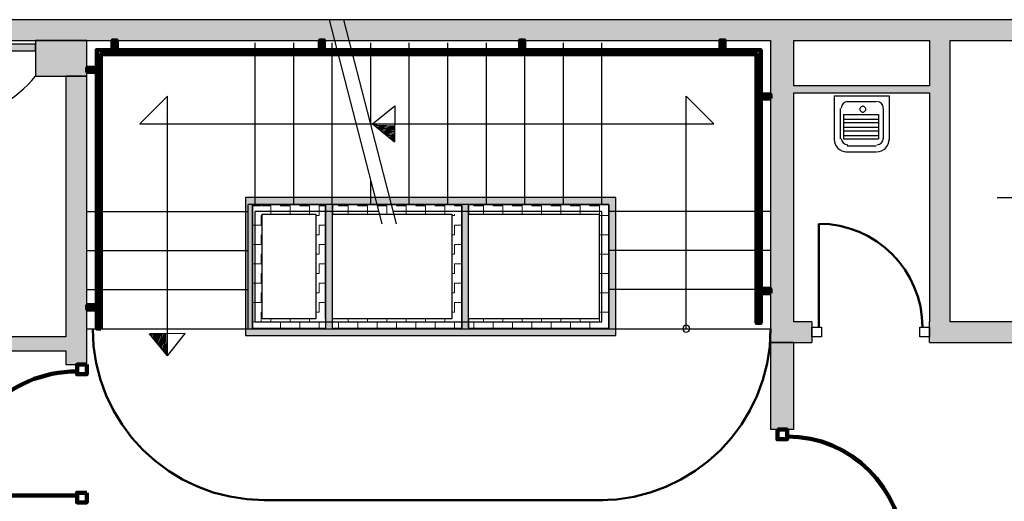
# Model space of a CAD drawing. Header units: metres. Extents: x -1 to 461, y -6 to 31.
# Tile 13 of 29: x 410.34 to 417.47, y 24.74 to 28.23. Entities that reach past the tile are written whole.
import ezdxf

# ---------------------------------------------------------------- set-up
doc = ezdxf.new("R2010")
doc.units = ezdxf.units.M
doc.linetypes.add('CONTINUA', pattern=[0])
doc.linetypes.add('VERDECKT', pattern=[9.525, 6.35, -3.175])
for name, color, linetype, lineweight in [('3D P1 MURS EXISTENTS', 7, 'CONTINUA', 25), ('3D P1 MURS NOUS', 7, 'CONTINUA', 25), ('3D P1 PILAR', 7, 'CONTINUA', 25), ('3D PB MURS ASCENSOR TOTAL EDIFICI', 7, 'CONTINUA', 25), ('P1 ESCALES 2D', 7, 'CONTINUA', 25), ('P1 MOBLES', 7, 'CONTINUA', 25)]:
    doc.layers.add(name, color=color, linetype=linetype, lineweight=lineweight)
pattern_1 = [(180, (-0.14, -0.14), (-0.07, -0.07), [0.07, -0.07]), (270, (-0.14, -0.14), (0.07, -0.07), [0.07, -0.07])]
pattern_2 = [(0, (0.14, 0.14), (0.07, 0.07), [0.07, -0.07]), (90, (0.14, 0.14), (-0.07, 0.07), [0.07, -0.07])]
pattern_3 = [(90, (-0.14, 0.14), (-0.07, 0.07), [0.07, -0.07]), (180, (-0.14, 0.14), (-0.07, -0.07), [0.07, -0.07])]

# ---------------------------------------------------------------- blocks, each defined once
blk = doc.blocks.new('OBJETO_COMPLEJO_0')
at = {"layer": '3D P1 MURS NOUS', "color": 240, "linetype": 'CONTINUA', "lineweight": 140, "transparency": 33554687}
for points in [[(411.0148, 28.0082), (411.0148, 28.078), (411.0448, 28.078), (411.0448, 28.0082), (411.0148, 28.0082)], [(412.5148, 28.0082), (412.5148, 28.078), (412.5448, 28.078), (412.5448, 28.0082), (412.5148, 28.0082)], [(413.9648, 28.0082), (413.9648, 28.078), (413.9948, 28.078), (413.9948, 28.0082), (413.9648, 28.0082)], [(415.4148, 28.0082), (415.4148, 28.078), (415.4448, 28.078), (415.4448, 28.0082), (415.4148, 28.0082)], [(410.9304, 25.9895), (410.9004, 25.9896), (410.9003, 28.0082), (415.7064, 28.0082), (415.7064, 26.0308), (415.6764, 26.0308), (415.6764, 27.9782), (410.9302, 27.9782), (410.9304, 25.9895)], [(410.9003, 27.8505), (410.8306, 27.8505), (410.8306, 27.8805), (410.9003, 27.8805), (410.9003, 27.8505)], [(415.7762, 27.6574), (415.7064, 27.6574), (415.7064, 27.6874), (415.7762, 27.6874), (415.7762, 27.6574)], [(415.7762, 26.2474), (415.7064, 26.2474), (415.7064, 26.2774), (415.7762, 26.2774), (415.7762, 26.2474)], [(410.9004, 26.1296), (410.8307, 26.1296), (410.8307, 26.1596), (410.9004, 26.1596), (410.9004, 26.1296)]]:
    blk.add_lwpolyline(points, close=True, dxfattribs=at)
blk = doc.blocks.new('OBJETO_COMPLEJO_25')
at = {"layer": 'P1 ESCALES 2D', "color": 7, "lineweight": 25, "transparency": 33554687}
for start, end in [(90, 270), (270, 90)]:
    blk.add_arc((415.167, 25.9895), 0.025, start, end, dxfattribs=at)

msp = doc.modelspace()

# ---------------------------------------------------------------- hatches: boundary and pattern name
at = {"layer": '3D P1 MURS EXISTENTS', "linetype": 'CONTINUA', "lineweight": 18, "true_color": 0xa0a0a0, "transparency": 33554687}
for points in [[(426.8464, 28.2282), (401.2904, 28.2282), (401.2607, 28.0782), (426.8153, 28.0782)], [(408.9875, 28.002), (410.457, 28.002), (410.457, 28.052), (408.9875, 28.052)], [(415.777, 28.0782), (415.777, 25.8895), (415.947, 25.8895), (415.947, 28.0782)], [(417.077, 26.0395), (417.077, 28.0782), (416.927, 28.0782), (416.927, 26.0395)], [(410.827, 25.7295), (410.827, 27.8195), (410.677, 27.8195), (410.677, 25.7295)], [(415.947, 27.6995), (416.927, 27.6995), (416.927, 27.7495), (415.947, 27.7495)], [(416.077, 25.8895), (416.077, 26.0395), (415.947, 26.0395), (415.947, 25.8895)], [(416.927, 25.8895), (417.707, 25.8895), (417.707, 26.0395), (416.927, 26.0395)], [(409.8657, 25.8295), (410.677, 25.8295), (410.677, 25.9295), (409.8657, 25.9295)]]:
    msp.add_hatch(color=253, dxfattribs=at).paths.add_polyline_path(points)
at = {"layer": '3D P1 MURS NOUS', "linetype": 'CONTINUA', "lineweight": 18, "transparency": 33554687}
msp.add_hatch(color=220, dxfattribs=at).paths.add_polyline_path([(415.777, 25.8895), (415.777, 25.2588), (415.947, 25.2588), (415.947, 25.8895)])
at = {"layer": '3D P1 PILAR', "linetype": 'CONTINUA', "lineweight": 18, "transparency": 33554687}
msp.add_hatch(color=9, dxfattribs=at).paths.add_polyline_path([(410.457, 27.8195), (410.827, 27.8195), (410.827, 28.0782), (410.457, 28.0782)])
at = {"layer": '3D PB MURS ASCENSOR TOTAL EDIFICI', "linetype": 'CONTINUA', "lineweight": 18, "transparency": 33554687}
for points in [[(411.9764, 26.9396), (411.9764, 25.9396), (412.0264, 25.9396), (412.0264, 26.9396)], [(413.5914, 26.9396), (412.0264, 26.9396), (412.0264, 26.8896), (413.5914, 26.8896)], [(412.6064, 25.9896), (412.6064, 26.8896), (412.5564, 26.8896), (412.5564, 25.9896)], [(413.5914, 25.9896), (413.5914, 26.8896), (413.5414, 26.8896), (413.5414, 25.9896)], [(414.6569, 26.9396), (413.5914, 26.9396), (413.5914, 26.8896), (414.6569, 26.8896)], [(414.6569, 25.9396), (414.6569, 26.8896), (414.6069, 26.8896), (414.6069, 25.9396)], [(412.0264, 25.9396), (413.5414, 25.9396), (413.5414, 25.9896), (412.0264, 25.9896)], [(413.5414, 25.9396), (414.6069, 25.9396), (414.6069, 25.9896), (413.5414, 25.9896)]]:
    msp.add_hatch(color=40, dxfattribs=at).paths.add_polyline_path(points)
h = msp.add_hatch(dxfattribs=at)
h.set_pattern_fill('TRAMA', color=40, scale=0.07, angle=270, style=0, pattern_type=2)
h.set_pattern_definition([(270, (0.14, -0.14), (0.07, -0.07), [0.07, -0.07]), (360, (0.14, -0.14), (0.07, 0.07), [0.07, -0.07])])
h.paths.add_polyline_path([(412.0264, 26.8896), (412.0264, 25.9896), (412.0964, 25.9896), (412.0964, 26.8896)], flags=0)
h = msp.add_hatch(dxfattribs=at)
h.set_pattern_fill('TRAMA', color=40, scale=0.07, angle=180, style=0, pattern_type=2)
h.set_pattern_definition(pattern_1)
h.paths.add_polyline_path([(412.4864, 26.8896), (412.0964, 26.8896), (412.0964, 26.8196), (412.4864, 26.8196)], flags=0)
h = msp.add_hatch(dxfattribs=at)
h.set_pattern_fill('TRAMA', color=40, scale=0.07, angle=90, style=0, pattern_type=2)
h.set_pattern_definition(pattern_3)
h.paths.add_polyline_path([(412.5564, 25.9896), (412.5564, 26.8896), (412.4864, 26.8896), (412.4864, 25.9896)], flags=0)
h = msp.add_hatch(dxfattribs=at)
h.set_pattern_fill('TRAMA', color=40, scale=0.07, angle=180, style=0, pattern_type=2)
h.set_pattern_definition(pattern_1)
h.paths.add_polyline_path([(413.5414, 26.8896), (412.6064, 26.8896), (412.6064, 26.8196), (413.5414, 26.8196)], flags=0)
h = msp.add_hatch(dxfattribs=at)
h.set_pattern_fill('TRAMA', color=40, scale=0.07, angle=180, style=0, pattern_type=2)
h.set_pattern_definition(pattern_1)
h.paths.add_polyline_path([(414.6069, 26.8896), (413.5914, 26.8896), (413.5914, 26.8196), (414.6069, 26.8196)], flags=0)
h = msp.add_hatch(dxfattribs=at)
h.set_pattern_fill('TRAMA', color=40, scale=0.07, angle=90, style=0, pattern_type=2)
h.set_pattern_definition(pattern_3)
h.paths.add_polyline_path([(413.5414, 25.9896), (413.5414, 26.8196), (413.4714, 26.8196), (413.4714, 25.9896)], flags=0)
h = msp.add_hatch(dxfattribs=at)
h.set_pattern_fill('TRAMA', color=40, scale=0.07, angle=90, style=0, pattern_type=2)
h.set_pattern_definition(pattern_3)
h.paths.add_polyline_path([(414.6069, 25.9896), (414.6069, 26.8196), (414.5369, 26.8196), (414.5369, 25.9896)], flags=0)
h = msp.add_hatch(dxfattribs=at)
h.set_pattern_fill('TRAMA', color=40, scale=0.07, style=0, pattern_type=2)
h.set_pattern_definition(pattern_2)
h.paths.add_polyline_path([(412.4864, 25.9896), (412.4864, 26.0596), (412.0964, 26.0596), (412.0964, 25.9896)], flags=0)
h = msp.add_hatch(dxfattribs=at)
h.set_pattern_fill('TRAMA', color=40, scale=0.07, style=0, pattern_type=2)
h.set_pattern_definition(pattern_2)
h.paths.add_polyline_path([(412.6064, 25.9896), (413.4714, 25.9896), (413.4714, 26.0596), (412.6064, 26.0596)], flags=0)
h = msp.add_hatch(dxfattribs=at)
h.set_pattern_fill('TRAMA', color=40, scale=0.07, style=0, pattern_type=2)
h.set_pattern_definition(pattern_2)
h.paths.add_polyline_path([(413.5914, 25.9896), (414.5369, 25.9896), (414.5369, 26.0596), (413.5914, 26.0596)], flags=0)

# ---------------------------------------------------------------- linework, layer by layer
at = {"layer": '3D P1 MURS EXISTENTS', "color": 7, "linetype": 'CONTINUA', "lineweight": 25, "transparency": 33554687}
for p, q in [((426.8464, 28.2282), (401.2904, 28.2282)), ((408.9875, 28.0782), (415.777, 28.0782)), ((410.457, 28.052), (408.9875, 28.052)), ((410.457, 28.002), (410.457, 28.052)), ((415.777, 28.0782), (415.777, 25.8895)), ((415.947, 27.7495), (415.947, 28.0782)), ((415.947, 28.0782), (416.927, 28.0782)), ((416.927, 28.0782), (416.927, 27.7495)), ((417.077, 26.0395), (417.077, 28.0782)), ((417.077, 28.0782), (418.987, 28.0782)), ((408.9875, 28.002), (410.457, 28.002)), ((410.827, 27.8195), (410.677, 27.8195)), ((410.677, 27.8195), (410.677, 25.9295)), ((410.827, 25.7295), (410.827, 27.8195)), ((416.927, 27.7495), (415.947, 27.7495)), ((415.947, 27.6995), (416.927, 27.6995)), ((415.947, 26.0395), (415.947, 27.6995)), ((416.927, 27.6995), (416.927, 26.0395)), ((416.077, 26.0395), (415.947, 26.0395)), ((416.077, 26.0395), (416.077, 25.8895)), ((416.927, 25.8895), (416.927, 26.0395)), ((417.707, 26.0395), (417.077, 26.0395)), ((410.677, 25.9295), (409.8657, 25.9295)), ((415.777, 25.8895), (415.947, 25.8895)), ((415.947, 25.8895), (416.077, 25.8895)), ((416.927, 25.8895), (417.707, 25.8895)), ((409.8657, 25.8295), (410.677, 25.8295)), ((410.677, 25.8295), (410.677, 25.7295)), ((410.677, 25.7295), (410.827, 25.7295))]:
    msp.add_line(p, q, dxfattribs=at)
at = {"layer": '3D P1 MURS EXISTENTS', "color": 202, "linetype": 'CONTINUA', "lineweight": 50, "transparency": 33554687}
msp.add_line((416.127, 25.9995), (416.127, 26.7495), dxfattribs=at)
at = {"layer": '3D P1 MURS EXISTENTS', "color": 7, "linetype": 'CONTINUA', "lineweight": 25, "transparency": 33554687}
for points in [[(416.147, 25.9295), (416.077, 25.9295), (416.077, 25.9995), (416.147, 25.9995), (416.147, 25.9295)], [(416.927, 25.9295), (416.857, 25.9295), (416.857, 25.9995), (416.927, 25.9995), (416.927, 25.9295)]]:
    msp.add_lwpolyline(points, close=True, dxfattribs=at)
at = {"layer": '3D P1 MURS EXISTENTS', "color": 202, "linetype": 'CONTINUA', "lineweight": 50, "transparency": 33554687}
msp.add_arc((416.127, 25.9995), 0.75, 0, 90, dxfattribs=at)
at = {"layer": '3D P1 MURS NOUS', "color": 7, "linetype": 'CONTINUA', "lineweight": 25, "transparency": 33554687}
for p, q in [((415.777, 25.8895), (415.777, 25.2588)), ((415.947, 25.8895), (415.777, 25.8895)), ((415.947, 25.2588), (415.947, 25.8895)), ((415.947, 25.2588), (415.777, 25.2588))]:
    msp.add_line(p, q, dxfattribs=at)
at = {"layer": '3D P1 MURS NOUS', "color": 240, "linetype": 'CONTINUA', "lineweight": 140, "transparency": 33554687}
msp.add_line((410.757, 24.7804), (409.858, 24.7804), dxfattribs=at)
for points in [[(410.827, 25.7295), (410.827, 25.6595), (410.757, 25.6595), (410.757, 25.7295), (410.827, 25.7295)], [(415.827, 25.2588), (415.827, 25.1888), (415.897, 25.1888), (415.897, 25.2588), (415.827, 25.2588)], [(410.827, 24.8004), (410.827, 24.7304), (410.757, 24.7304), (410.757, 24.8004), (410.827, 24.8004)]]:
    msp.add_lwpolyline(points, close=True, dxfattribs=at)
for centre, radius, start, end in [((410.757, 24.7804), 0.899, 90, 180), ((415.897, 24.3688), 0.84, 0, 90)]:
    msp.add_arc(centre, radius, start, end, dxfattribs=at)
at = {"layer": '3D P1 PILAR', "color": 7, "linetype": 'CONTINUA', "lineweight": 25, "transparency": 33554687}
for p, q in [((410.827, 28.0782), (410.457, 28.0782)), ((410.457, 28.0782), (410.457, 27.8195)), ((410.827, 27.8195), (410.827, 28.0782)), ((410.457, 27.8195), (410.827, 27.8195))]:
    msp.add_line(p, q, dxfattribs=at)
at = {"layer": '3D PB MURS ASCENSOR TOTAL EDIFICI', "color": 7, "linetype": 'CONTINUA', "lineweight": 25, "transparency": 33554687}
for p, q in [((411.9764, 26.9396), (411.9764, 25.9396)), ((412.0264, 26.9396), (411.9764, 26.9396)), ((413.5914, 26.9396), (412.0264, 26.9396)), ((412.0264, 26.8896), (412.0964, 26.8896)), ((412.0264, 26.8896), (412.0264, 25.9896)), ((412.0964, 26.8896), (412.0264, 26.8896)), ((412.0264, 25.9896), (412.0264, 26.8896)), ((412.0964, 26.8896), (412.4864, 26.8896)), ((412.4864, 26.8896), (412.0964, 26.8896)), ((412.4864, 26.8896), (412.5564, 26.8896)), ((412.5564, 26.8896), (412.4864, 26.8896)), ((412.5564, 26.8896), (412.5564, 26.0596)), ((412.5564, 26.0596), (412.5564, 26.8896)), ((412.6064, 26.8896), (413.5414, 26.8896)), ((413.5414, 26.8896), (412.6064, 26.8896)), ((412.6064, 26.8896), (412.6064, 26.8196)), ((412.6064, 26.8196), (412.6064, 26.8896)), ((413.5414, 26.8196), (413.5414, 26.8896)), ((413.5414, 26.8896), (413.5414, 26.8196)), ((414.6569, 26.9396), (413.5914, 26.9396)), ((413.5914, 26.8896), (414.6069, 26.8896)), ((414.6069, 26.8896), (413.5914, 26.8896)), ((413.5914, 26.8896), (413.5914, 26.8196)), ((413.5914, 26.8196), (413.5914, 26.8896)), ((414.6069, 26.8196), (414.6069, 26.8896)), ((414.6069, 26.8896), (414.6069, 26.8196)), ((414.6569, 26.8896), (414.6569, 26.9396)), ((414.6569, 25.9396), (414.6569, 26.8896)), ((412.0964, 26.8196), (412.4864, 26.8196)), ((412.0964, 26.0596), (412.0964, 26.8196)), ((412.4864, 26.8196), (412.4864, 26.0596)), ((412.6064, 26.8196), (413.4714, 26.8196)), ((412.6064, 26.0596), (412.6064, 26.8196)), ((413.4714, 26.8196), (413.4714, 26.0596)), ((413.5414, 26.8196), (413.5414, 25.9896)), ((413.5414, 25.9896), (413.5414, 26.8196)), ((413.5914, 26.8196), (414.5369, 26.8196)), ((413.5914, 26.0596), (413.5914, 26.8196)), ((414.5369, 26.8196), (414.5369, 26.0596)), ((414.6069, 25.9896), (414.6069, 26.8196)), ((414.6069, 26.8196), (414.6069, 25.9896)), ((412.4864, 26.0596), (412.0964, 26.0596)), ((412.5564, 26.0596), (412.5564, 25.9896)), ((413.4714, 26.0596), (412.6064, 26.0596)), ((412.6064, 25.9896), (412.6064, 26.0596)), ((414.5369, 26.0596), (413.5914, 26.0596)), ((413.5914, 26.0596), (413.5914, 25.9896)), ((413.5914, 25.9896), (413.5914, 26.0596)), ((412.0264, 25.9896), (412.0964, 25.9896)), ((412.0964, 25.9896), (412.0264, 25.9896)), ((412.0964, 25.9896), (412.4864, 25.9896)), ((412.4864, 25.9896), (412.0964, 25.9896)), ((412.4864, 25.9896), (412.5564, 25.9896)), ((412.5564, 25.9896), (412.4864, 25.9896)), ((412.6064, 25.9896), (413.4714, 25.9896)), ((413.4714, 25.9896), (412.6064, 25.9896)), ((413.5414, 25.9896), (413.4714, 25.9896)), ((413.5914, 25.9896), (414.5369, 25.9896)), ((414.5369, 25.9896), (413.5914, 25.9896)), ((414.5369, 25.9896), (414.6069, 25.9896)), ((414.6069, 25.9896), (414.5369, 25.9896)), ((411.9764, 25.9396), (412.0264, 25.9396)), ((412.0264, 25.9396), (413.4714, 25.9396)), ((413.4714, 25.9396), (413.5414, 25.9396)), ((413.5414, 25.9396), (414.6069, 25.9396)), ((414.6069, 25.9396), (414.6569, 25.9396))]:
    msp.add_line(p, q, dxfattribs=at)
at = {"layer": 'P1 ESCALES 2D', "color": 7, "lineweight": 25, "transparency": 33554687}
for p, q in [((412.9668, 26.7495), (412.5843, 28.2285)), ((413.0701, 26.7495), (412.6876, 28.2285)), ((412.047, 26.8895), (412.047, 28.0595)), ((412.3259, 26.8895), (412.3259, 28.0595)), ((412.6048, 26.8895), (412.6048, 28.0595)), ((412.8837, 27.4702), (412.8837, 28.0595)), ((413.1625, 26.8895), (413.1625, 28.0595)), ((413.4414, 26.8895), (413.4414, 28.0595)), ((413.7203, 26.8895), (413.7203, 28.0595)), ((413.9992, 26.8895), (413.9992, 28.0595)), ((414.2781, 26.8895), (414.2781, 28.0595)), ((414.557, 26.8895), (414.557, 28.0595)), ((411.2108, 27.4745), (411.4108, 27.6745)), ((411.4108, 25.7946), (411.4108, 27.6745)), ((415.167, 25.9895), (415.167, 27.6745)), ((415.167, 27.6745), (415.367, 27.4745)), ((416.2385, 27.6767), (416.6355, 27.6767)), ((416.2385, 27.6767), (416.2385, 27.3559)), ((416.6355, 27.6767), (416.6355, 27.3559)), ((412.8955, 27.4745), (413.057, 27.6032)), ((413.057, 27.6032), (413.055, 27.3433)), ((416.2807, 27.5838), (416.2807, 27.3643)), ((416.3314, 27.6345), (416.5426, 27.6345)), ((416.5933, 27.5838), (416.5933, 27.3643)), ((416.3061, 27.5416), (416.3061, 27.3643)), ((416.3061, 27.5416), (416.5595, 27.5416)), ((416.5595, 27.5416), (416.5595, 27.3643)), ((411.2108, 27.4745), (415.367, 27.4745)), ((412.8955, 27.4745), (413.055, 27.3433)), ((416.3061, 27.5078), (416.5595, 27.5078)), ((416.3061, 27.4825), (416.5595, 27.4825)), ((416.3061, 27.4488), (416.5595, 27.4488)), ((416.3061, 27.4234), (416.5595, 27.4234)), ((416.3061, 27.3897), (416.5595, 27.3897)), ((416.3061, 27.3643), (416.5595, 27.3643)), ((416.3314, 27.3137), (416.5426, 27.3137)), ((416.3229, 27.2715), (416.5426, 27.2715)), ((412.8837, 26.8895), (412.8837, 27.0708)), ((411.997, 25.9895), (411.997, 26.8895)), ((412.9306, 26.8895), (411.997, 26.8895)), ((414.607, 26.8895), (413.0338, 26.8895)), ((414.607, 25.9895), (414.607, 26.8895)), ((417.417, 26.9395), (419.017, 26.9395)), ((410.827, 26.8395), (411.997, 26.8395)), ((412.047, 26.0395), (412.047, 26.8395)), ((412.9435, 26.8395), (412.047, 26.8395)), ((414.557, 26.8395), (413.0468, 26.8395)), ((414.557, 26.0395), (414.557, 26.8395)), ((415.777, 26.8395), (414.607, 26.8395)), ((410.827, 26.5561), (411.997, 26.5561)), ((415.777, 26.5561), (414.607, 26.5561)), ((410.827, 26.2728), (411.997, 26.2728)), ((415.777, 26.2728), (414.607, 26.2728)), ((412.047, 26.0395), (414.557, 26.0395)), ((410.827, 25.9895), (415.777, 25.9895)), ((411.5407, 25.9546), (411.2809, 25.9527)), ((411.412, 25.7932), (411.2809, 25.9527)), ((411.412, 25.7932), (411.5407, 25.9546))]:
    msp.add_line(p, q, dxfattribs=at)
for points in [[(416.3356, 27.6345), (416.3263, 27.6335), (416.3175, 27.6308), (416.3096, 27.6266), (416.3028, 27.6209), (416.2971, 27.614), (416.2928, 27.6061), (416.2901, 27.5974), (416.2892, 27.5881)], [(416.5933, 27.5881), (416.5923, 27.5974), (416.5896, 27.6061), (416.5853, 27.614), (416.5797, 27.6209), (416.5728, 27.6266), (416.5649, 27.6308), (416.5562, 27.6335), (416.5468, 27.6345)], [(416.2385, 27.3601), (416.2403, 27.3422), (416.2454, 27.3256), (416.2536, 27.3105), (416.2645, 27.2974), (416.2776, 27.2866), (416.2926, 27.2784), (416.3093, 27.2733), (416.3272, 27.2715)], [(416.2892, 27.3686), (416.2901, 27.3592), (416.2928, 27.3505), (416.2971, 27.3426), (416.3028, 27.3357), (416.3096, 27.3301), (416.3175, 27.3258), (416.3263, 27.3231), (416.3356, 27.3221)], [(416.5468, 27.3221), (416.5562, 27.3231), (416.5649, 27.3258), (416.5728, 27.3301), (416.5797, 27.3357), (416.5853, 27.3426), (416.5896, 27.3505), (416.5923, 27.3592), (416.5933, 27.3686)], [(416.5468, 27.2715), (416.5647, 27.2733), (416.5813, 27.2784), (416.5964, 27.2866), (416.6095, 27.2974), (416.6203, 27.3105), (416.6285, 27.3256), (416.6337, 27.3422), (416.6355, 27.3601)]]:
    msp.add_lwpolyline(points, dxfattribs=at)
msp.add_lwpolyline([(416.4666, 27.5796), (416.4661, 27.5839), (416.4649, 27.5878), (416.4629, 27.5914), (416.4604, 27.5945), (416.4572, 27.5971), (416.4537, 27.5991), (416.4497, 27.6003), (416.4454, 27.6007), (416.4412, 27.6003), (416.4372, 27.5991), (416.4336, 27.5971), (416.4305, 27.5945), (416.4279, 27.5914), (416.426, 27.5878), (416.4247, 27.5839), (416.4243, 27.5796), (416.4247, 27.5754), (416.426, 27.5714), (416.4279, 27.5678), (416.4305, 27.5647), (416.4336, 27.5621), (416.4372, 27.5602), (416.4412, 27.5589), (416.4454, 27.5585), (416.4497, 27.5589), (416.4537, 27.5602), (416.4572, 27.5621), (416.4604, 27.5647), (416.4629, 27.5678), (416.4649, 27.5714), (416.4661, 27.5754), (416.4666, 27.5796)], close=True, dxfattribs=at)
for centre, radius, start, end in [((409.722, 28.4293), 0.955, 280.07356, 320.31899), ((413.2349, 35.5967), 8.1393, 267.70046, 268.73965), ((413.2349, 35.5967), 8.1493, 267.79325, 268.74067), ((413.2349, 35.5967), 8.1593, 267.88561, 268.7417), ((413.2349, 35.5967), 8.1693, 267.97755, 268.74272), ((413.2349, 35.5967), 8.1793, 268.06907, 268.74373), ((413.2349, 35.5967), 8.1893, 268.16019, 268.74475), ((413.2349, 35.5967), 8.1993, 268.25089, 268.74576), ((413.2349, 35.5967), 8.2093, 268.34119, 268.74677), ((413.2349, 35.5967), 8.2193, 268.43108, 268.74777), ((413.2349, 35.5967), 8.2293, 268.52057, 268.74878), ((413.2349, 35.5967), 8.2393, 268.60967, 268.74978), ((413.2349, 35.5967), 8.2493, 268.69838, 268.75078), ((419.5342, 26.1326), 8.2493, 181.24922, 181.30162), ((419.5342, 26.1326), 8.2393, 181.25022, 181.39033), ((419.5342, 26.1326), 8.2293, 181.25122, 181.47943), ((419.5342, 26.1326), 8.2193, 181.25223, 181.56892), ((419.5342, 26.1326), 8.2093, 181.25323, 181.65881), ((419.5342, 26.1326), 8.1993, 181.25424, 181.74911), ((419.5342, 26.1326), 8.1893, 181.25525, 181.83981), ((419.5342, 26.1326), 8.1793, 181.25627, 181.93093), ((419.5342, 26.1326), 8.1693, 181.25728, 182.02245), ((419.5342, 26.1326), 8.1593, 181.2583, 182.11439), ((419.5342, 26.1326), 8.1493, 181.25933, 182.20675), ((419.5342, 26.1326), 8.1393, 181.26035, 182.29954)]:
    msp.add_arc(centre, radius, start, end, dxfattribs=at)
at = {"layer": 'P1 MOBLES', "color": 202, "linetype": 'VERDECKT', "lineweight": 50, "transparency": 33554687}
msp.add_line((412.1126, 24.7475), (414.5623, 24.7475), dxfattribs=at)
for centre, start, end in [((412.1126, 25.9892), 180, 270), ((414.5363, 25.9883), 270, 0)]:
    msp.add_arc(centre, 1.2418, start, end, dxfattribs=at)

# ---------------------------------------------------------------- block references
at = {"layer": '3D P1 MURS NOUS', "color": 240, "linetype": 'CONTINUA', "lineweight": 140, "transparency": 33554687}
msp.add_blockref('OBJETO_COMPLEJO_0', (0, 0), dxfattribs=at)
at = {"layer": 'P1 ESCALES 2D', "color": 7, "lineweight": 25, "transparency": 33554687}
msp.add_blockref('OBJETO_COMPLEJO_25', (0, 0), dxfattribs=at)

doc.saveas('drawing.dxf')
